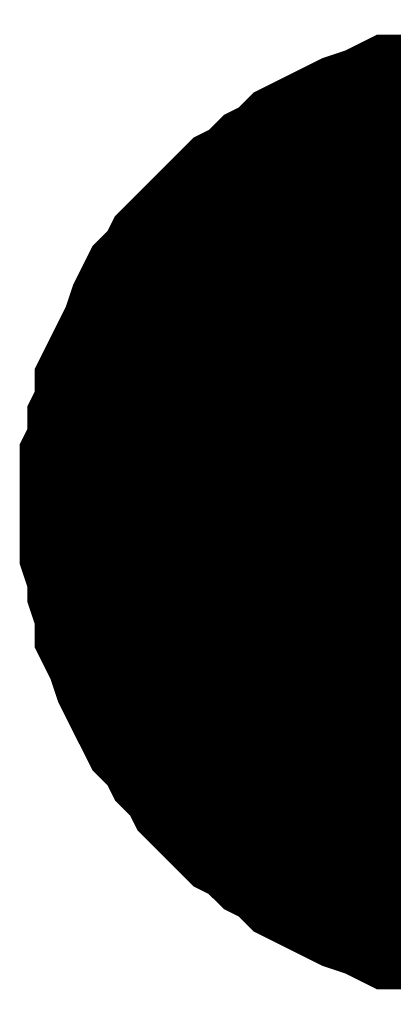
# Model space of a CAD drawing. Header units: inches. Extents: x 0 to 17, y 0 to 11.
# Tile 47 of 114: x 2.6246 to 2.6442, y 8.2239 to 8.2757. Entities that reach past the tile are written whole.
import ezdxf

# ---------------------------------------------------------------- set-up
doc = ezdxf.new("R2010")
doc.units = ezdxf.units.IN
doc.header["$MEASUREMENT"] = 0
doc.layers.add('Sheet', color=255, linetype='Continuous')

msp = doc.modelspace()

# ---------------------------------------------------------------- linework, layer by layer
at = {"layer": 'Sheet'}
for points in [[(2.63048, 8.25, 0.0118, 0.0118, 0), (2.63048, 8.251189, 0.0118, 0.0118, 0), (2.63048, 8.251982, 0.0118, 0.0118, 0), (2.630877, 8.252775, 0.0118, 0.0118, 0), (2.630877, 8.253965, 0.0118, 0.0118, 0), (2.631273, 8.254758, 0.0118, 0.0118, 0), (2.631273, 8.255947, 0.0118, 0.0118, 0), (2.63167, 8.25674, 0.0118, 0.0118, 0), (2.632066, 8.257533, 0.0118, 0.0118, 0), (2.632463, 8.258326, 0.0118, 0.0118, 0), (2.632859, 8.259516, 0.0118, 0.0118, 0), (2.633256, 8.260309, 0.0118, 0.0118, 0), (2.634049, 8.261101, 0.0118, 0.0118, 0), (2.634445, 8.261894, 0.0118, 0.0118, 0), (2.635238, 8.262687, 0.0118, 0.0118, 0), (2.635634, 8.263084, 0.0118, 0.0118, 0), (2.636427, 8.263877, 0.0118, 0.0118, 0), (2.63722, 8.26467, 0.0118, 0.0118, 0), (2.638013, 8.265066, 0.0118, 0.0118, 0), (2.638806, 8.265859, 0.0118, 0.0118, 0), (2.639599, 8.266256, 0.0118, 0.0118, 0), (2.640392, 8.267049, 0.0118, 0.0118, 0), (2.641185, 8.267445, 0.0118, 0.0118, 0), (2.641978, 8.267842, 0.0118, 0.0118, 0), (2.642771, 8.268238, 0.0118, 0.0118, 0), (2.64396, 8.268635, 0.0118, 0.0118, 0), (2.644753, 8.269031, 0.0118, 0.0118, 0), (2.645546, 8.269031, 0.0118, 0.0118, 0), (2.646735, 8.269428, 0.0118, 0.0118, 0), (2.647528, 8.269428, 0.0118, 0.0118, 0), (2.648717, 8.269824, 0.0118, 0.0118, 0), (2.64951, 8.269824, 0.0118, 0.0118, 0), (2.6507, 8.269824, 0.0118, 0.0118, 0)], [(2.63048, 8.25, 0.0118, 0.0118, 0), (2.63048, 8.251189, 0.0118, 0.0118, 0), (2.63048, 8.251982, 0.0118, 0.0118, 0), (2.630877, 8.252775, 0.0118, 0.0118, 0), (2.630877, 8.253965, 0.0118, 0.0118, 0), (2.631273, 8.254758, 0.0118, 0.0118, 0), (2.631273, 8.255947, 0.0118, 0.0118, 0), (2.63167, 8.25674, 0.0118, 0.0118, 0), (2.632066, 8.257533, 0.0118, 0.0118, 0), (2.632463, 8.258326, 0.0118, 0.0118, 0), (2.632859, 8.259516, 0.0118, 0.0118, 0), (2.633256, 8.260309, 0.0118, 0.0118, 0), (2.634049, 8.261101, 0.0118, 0.0118, 0), (2.634445, 8.261894, 0.0118, 0.0118, 0), (2.635238, 8.262687, 0.0118, 0.0118, 0), (2.635634, 8.263084, 0.0118, 0.0118, 0), (2.636427, 8.263877, 0.0118, 0.0118, 0), (2.63722, 8.26467, 0.0118, 0.0118, 0), (2.638013, 8.265066, 0.0118, 0.0118, 0), (2.638806, 8.265859, 0.0118, 0.0118, 0), (2.639599, 8.266256, 0.0118, 0.0118, 0), (2.640392, 8.267049, 0.0118, 0.0118, 0), (2.641185, 8.267445, 0.0118, 0.0118, 0), (2.641978, 8.267842, 0.0118, 0.0118, 0), (2.642771, 8.268238, 0.0118, 0.0118, 0), (2.64396, 8.268635, 0.0118, 0.0118, 0), (2.644753, 8.269031, 0.0118, 0.0118, 0), (2.645546, 8.269031, 0.0118, 0.0118, 0), (2.646735, 8.269428, 0.0118, 0.0118, 0), (2.647528, 8.269428, 0.0118, 0.0118, 0), (2.648717, 8.269824, 0.0118, 0.0118, 0), (2.64951, 8.269824, 0.0118, 0.0118, 0), (2.6507, 8.269824, 0.0118, 0.0118, 0)], [(2.63048, 8.25, 0.0118, 0.0118, 0), (2.63048, 8.251189, 0.0118, 0.0118, 0), (2.63048, 8.251982, 0.0118, 0.0118, 0), (2.630877, 8.252775, 0.0118, 0.0118, 0), (2.630877, 8.253965, 0.0118, 0.0118, 0), (2.631273, 8.254758, 0.0118, 0.0118, 0), (2.631273, 8.255947, 0.0118, 0.0118, 0), (2.63167, 8.25674, 0.0118, 0.0118, 0), (2.632066, 8.257533, 0.0118, 0.0118, 0), (2.632463, 8.258326, 0.0118, 0.0118, 0), (2.632859, 8.259516, 0.0118, 0.0118, 0), (2.633256, 8.260309, 0.0118, 0.0118, 0), (2.634049, 8.261101, 0.0118, 0.0118, 0), (2.634445, 8.261894, 0.0118, 0.0118, 0), (2.635238, 8.262687, 0.0118, 0.0118, 0), (2.635634, 8.263084, 0.0118, 0.0118, 0), (2.636427, 8.263877, 0.0118, 0.0118, 0), (2.63722, 8.26467, 0.0118, 0.0118, 0), (2.638013, 8.265066, 0.0118, 0.0118, 0), (2.638806, 8.265859, 0.0118, 0.0118, 0), (2.639599, 8.266256, 0.0118, 0.0118, 0), (2.640392, 8.267049, 0.0118, 0.0118, 0), (2.641185, 8.267445, 0.0118, 0.0118, 0), (2.641978, 8.267842, 0.0118, 0.0118, 0), (2.642771, 8.268238, 0.0118, 0.0118, 0), (2.64396, 8.268635, 0.0118, 0.0118, 0), (2.644753, 8.269031, 0.0118, 0.0118, 0), (2.645546, 8.269031, 0.0118, 0.0118, 0), (2.646735, 8.269428, 0.0118, 0.0118, 0), (2.647528, 8.269428, 0.0118, 0.0118, 0), (2.648717, 8.269824, 0.0118, 0.0118, 0), (2.64951, 8.269824, 0.0118, 0.0118, 0), (2.6507, 8.269824, 0.0118, 0.0118, 0)], [(2.63048, 8.25, 0.0118, 0.0118, 0), (2.63048, 8.251189, 0.0118, 0.0118, 0), (2.63048, 8.251982, 0.0118, 0.0118, 0), (2.630877, 8.252775, 0.0118, 0.0118, 0), (2.630877, 8.253965, 0.0118, 0.0118, 0), (2.631273, 8.254758, 0.0118, 0.0118, 0), (2.631273, 8.255947, 0.0118, 0.0118, 0), (2.63167, 8.25674, 0.0118, 0.0118, 0), (2.632066, 8.257533, 0.0118, 0.0118, 0), (2.632463, 8.258326, 0.0118, 0.0118, 0), (2.632859, 8.259516, 0.0118, 0.0118, 0), (2.633256, 8.260309, 0.0118, 0.0118, 0), (2.634049, 8.261101, 0.0118, 0.0118, 0), (2.634445, 8.261894, 0.0118, 0.0118, 0), (2.635238, 8.262687, 0.0118, 0.0118, 0), (2.635634, 8.263084, 0.0118, 0.0118, 0), (2.636427, 8.263877, 0.0118, 0.0118, 0), (2.63722, 8.26467, 0.0118, 0.0118, 0), (2.638013, 8.265066, 0.0118, 0.0118, 0), (2.638806, 8.265859, 0.0118, 0.0118, 0), (2.639599, 8.266256, 0.0118, 0.0118, 0), (2.640392, 8.267049, 0.0118, 0.0118, 0), (2.641185, 8.267445, 0.0118, 0.0118, 0), (2.641978, 8.267842, 0.0118, 0.0118, 0), (2.642771, 8.268238, 0.0118, 0.0118, 0), (2.64396, 8.268635, 0.0118, 0.0118, 0), (2.644753, 8.269031, 0.0118, 0.0118, 0), (2.645546, 8.269031, 0.0118, 0.0118, 0), (2.646735, 8.269428, 0.0118, 0.0118, 0), (2.647528, 8.269428, 0.0118, 0.0118, 0), (2.648717, 8.269824, 0.0118, 0.0118, 0), (2.64951, 8.269824, 0.0118, 0.0118, 0), (2.6507, 8.269824, 0.0118, 0.0118, 0)], [(2.63048, 8.25, 0.0039, 0.0039, 0), (2.63048, 8.251189, 0.0039, 0.0039, 0), (2.63048, 8.251982, 0.0039, 0.0039, 0), (2.630877, 8.252775, 0.0039, 0.0039, 0), (2.630877, 8.253965, 0.0039, 0.0039, 0), (2.631273, 8.254758, 0.0039, 0.0039, 0), (2.631273, 8.255947, 0.0039, 0.0039, 0), (2.63167, 8.25674, 0.0039, 0.0039, 0), (2.632066, 8.257533, 0.0039, 0.0039, 0), (2.632463, 8.258326, 0.0039, 0.0039, 0), (2.632859, 8.259516, 0.0039, 0.0039, 0), (2.633256, 8.260309, 0.0039, 0.0039, 0), (2.634049, 8.261101, 0.0039, 0.0039, 0), (2.634445, 8.261894, 0.0039, 0.0039, 0), (2.635238, 8.262687, 0.0039, 0.0039, 0), (2.635634, 8.263084, 0.0039, 0.0039, 0), (2.636427, 8.263877, 0.0039, 0.0039, 0), (2.63722, 8.26467, 0.0039, 0.0039, 0), (2.638013, 8.265066, 0.0039, 0.0039, 0), (2.638806, 8.265859, 0.0039, 0.0039, 0), (2.639599, 8.266256, 0.0039, 0.0039, 0), (2.640392, 8.267049, 0.0039, 0.0039, 0), (2.641185, 8.267445, 0.0039, 0.0039, 0), (2.641978, 8.267842, 0.0039, 0.0039, 0), (2.642771, 8.268238, 0.0039, 0.0039, 0), (2.64396, 8.268635, 0.0039, 0.0039, 0), (2.644753, 8.269031, 0.0039, 0.0039, 0), (2.645546, 8.269031, 0.0039, 0.0039, 0), (2.646735, 8.269428, 0.0039, 0.0039, 0)], [(2.63048, 8.25, 0.0039, 0.0039, 0), (2.63048, 8.251189, 0.0039, 0.0039, 0), (2.63048, 8.251982, 0.0039, 0.0039, 0), (2.630877, 8.252775, 0.0039, 0.0039, 0), (2.630877, 8.253965, 0.0039, 0.0039, 0), (2.631273, 8.254758, 0.0039, 0.0039, 0), (2.631273, 8.255947, 0.0039, 0.0039, 0), (2.63167, 8.25674, 0.0039, 0.0039, 0), (2.632066, 8.257533, 0.0039, 0.0039, 0), (2.632463, 8.258326, 0.0039, 0.0039, 0), (2.632859, 8.259516, 0.0039, 0.0039, 0), (2.633256, 8.260309, 0.0039, 0.0039, 0), (2.634049, 8.261101, 0.0039, 0.0039, 0), (2.634445, 8.261894, 0.0039, 0.0039, 0), (2.635238, 8.262687, 0.0039, 0.0039, 0), (2.635634, 8.263084, 0.0039, 0.0039, 0), (2.636427, 8.263877, 0.0039, 0.0039, 0), (2.63722, 8.26467, 0.0039, 0.0039, 0), (2.638013, 8.265066, 0.0039, 0.0039, 0), (2.638806, 8.265859, 0.0039, 0.0039, 0), (2.639599, 8.266256, 0.0039, 0.0039, 0), (2.640392, 8.267049, 0.0039, 0.0039, 0), (2.641185, 8.267445, 0.0039, 0.0039, 0), (2.641978, 8.267842, 0.0039, 0.0039, 0), (2.642771, 8.268238, 0.0039, 0.0039, 0), (2.64396, 8.268635, 0.0039, 0.0039, 0), (2.644753, 8.269031, 0.0039, 0.0039, 0), (2.645546, 8.269031, 0.0039, 0.0039, 0), (2.646735, 8.269428, 0.0039, 0.0039, 0)], [(2.63048, 8.25, 0.0039, 0.0039, 0), (2.63048, 8.251189, 0.0039, 0.0039, 0), (2.63048, 8.251982, 0.0039, 0.0039, 0), (2.630877, 8.252775, 0.0039, 0.0039, 0), (2.630877, 8.253965, 0.0039, 0.0039, 0), (2.631273, 8.254758, 0.0039, 0.0039, 0), (2.631273, 8.255947, 0.0039, 0.0039, 0), (2.63167, 8.25674, 0.0039, 0.0039, 0), (2.632066, 8.257533, 0.0039, 0.0039, 0), (2.632463, 8.258326, 0.0039, 0.0039, 0), (2.632859, 8.259516, 0.0039, 0.0039, 0), (2.633256, 8.260309, 0.0039, 0.0039, 0), (2.634049, 8.261101, 0.0039, 0.0039, 0), (2.634445, 8.261894, 0.0039, 0.0039, 0), (2.635238, 8.262687, 0.0039, 0.0039, 0), (2.635634, 8.263084, 0.0039, 0.0039, 0), (2.636427, 8.263877, 0.0039, 0.0039, 0), (2.63722, 8.26467, 0.0039, 0.0039, 0), (2.638013, 8.265066, 0.0039, 0.0039, 0), (2.638806, 8.265859, 0.0039, 0.0039, 0), (2.639599, 8.266256, 0.0039, 0.0039, 0), (2.640392, 8.267049, 0.0039, 0.0039, 0), (2.641185, 8.267445, 0.0039, 0.0039, 0), (2.641978, 8.267842, 0.0039, 0.0039, 0), (2.642771, 8.268238, 0.0039, 0.0039, 0), (2.64396, 8.268635, 0.0039, 0.0039, 0), (2.644753, 8.269031, 0.0039, 0.0039, 0), (2.645546, 8.269031, 0.0039, 0.0039, 0), (2.646735, 8.269428, 0.0039, 0.0039, 0)], [(2.63048, 8.25, 0.0039, 0.0039, 0), (2.63048, 8.251189, 0.0039, 0.0039, 0), (2.63048, 8.251982, 0.0039, 0.0039, 0), (2.630877, 8.252775, 0.0039, 0.0039, 0), (2.630877, 8.253965, 0.0039, 0.0039, 0), (2.631273, 8.254758, 0.0039, 0.0039, 0), (2.631273, 8.255947, 0.0039, 0.0039, 0), (2.63167, 8.25674, 0.0039, 0.0039, 0), (2.632066, 8.257533, 0.0039, 0.0039, 0), (2.632463, 8.258326, 0.0039, 0.0039, 0), (2.632859, 8.259516, 0.0039, 0.0039, 0), (2.633256, 8.260309, 0.0039, 0.0039, 0), (2.634049, 8.261101, 0.0039, 0.0039, 0), (2.634445, 8.261894, 0.0039, 0.0039, 0), (2.635238, 8.262687, 0.0039, 0.0039, 0), (2.635634, 8.263084, 0.0039, 0.0039, 0), (2.636427, 8.263877, 0.0039, 0.0039, 0), (2.63722, 8.26467, 0.0039, 0.0039, 0), (2.638013, 8.265066, 0.0039, 0.0039, 0), (2.638806, 8.265859, 0.0039, 0.0039, 0), (2.639599, 8.266256, 0.0039, 0.0039, 0), (2.640392, 8.267049, 0.0039, 0.0039, 0), (2.641185, 8.267445, 0.0039, 0.0039, 0), (2.641978, 8.267842, 0.0039, 0.0039, 0), (2.642771, 8.268238, 0.0039, 0.0039, 0), (2.64396, 8.268635, 0.0039, 0.0039, 0), (2.644753, 8.269031, 0.0039, 0.0039, 0), (2.645546, 8.269031, 0.0039, 0.0039, 0), (2.646735, 8.269428, 0.0039, 0.0039, 0)], [(2.6507, 8.229779, 0.0118, 0.0118, 0), (2.64951, 8.229779, 0.0118, 0.0118, 0), (2.648717, 8.229779, 0.0118, 0.0118, 0), (2.647528, 8.230176, 0.0118, 0.0118, 0), (2.646735, 8.230176, 0.0118, 0.0118, 0), (2.645546, 8.230572, 0.0118, 0.0118, 0), (2.644753, 8.230572, 0.0118, 0.0118, 0), (2.64396, 8.230969, 0.0118, 0.0118, 0), (2.642771, 8.231365, 0.0118, 0.0118, 0), (2.641978, 8.231762, 0.0118, 0.0118, 0), (2.641185, 8.232158, 0.0118, 0.0118, 0), (2.640392, 8.232555, 0.0118, 0.0118, 0), (2.639599, 8.233348, 0.0118, 0.0118, 0), (2.638806, 8.233744, 0.0118, 0.0118, 0), (2.638013, 8.234537, 0.0118, 0.0118, 0), (2.63722, 8.234934, 0.0118, 0.0118, 0), (2.636427, 8.235727, 0.0118, 0.0118, 0), (2.635634, 8.23652, 0.0118, 0.0118, 0), (2.635238, 8.237313, 0.0118, 0.0118, 0), (2.634445, 8.238106, 0.0118, 0.0118, 0), (2.634049, 8.238899, 0.0118, 0.0118, 0), (2.633256, 8.239691, 0.0118, 0.0118, 0), (2.632859, 8.240484, 0.0118, 0.0118, 0), (2.632463, 8.241277, 0.0118, 0.0118, 0), (2.632066, 8.24207, 0.0118, 0.0118, 0), (2.63167, 8.24326, 0.0118, 0.0118, 0), (2.631273, 8.244053, 0.0118, 0.0118, 0), (2.631273, 8.244846, 0.0118, 0.0118, 0), (2.630877, 8.246035, 0.0118, 0.0118, 0), (2.630877, 8.246828, 0.0118, 0.0118, 0), (2.63048, 8.248018, 0.0118, 0.0118, 0), (2.63048, 8.248811, 0.0118, 0.0118, 0), (2.63048, 8.25, 0.0118, 0.0118, 0)], [(2.63048, 8.25, 0.0118, 0.0118, 0), (2.63048, 8.25, 0.0118, 0.0118, 0)], [(2.6507, 8.229779, 0.0118, 0.0118, 0), (2.64951, 8.229779, 0.0118, 0.0118, 0), (2.648717, 8.229779, 0.0118, 0.0118, 0), (2.647528, 8.230176, 0.0118, 0.0118, 0), (2.646735, 8.230176, 0.0118, 0.0118, 0), (2.645546, 8.230572, 0.0118, 0.0118, 0), (2.644753, 8.230572, 0.0118, 0.0118, 0), (2.64396, 8.230969, 0.0118, 0.0118, 0), (2.642771, 8.231365, 0.0118, 0.0118, 0), (2.641978, 8.231762, 0.0118, 0.0118, 0), (2.641185, 8.232158, 0.0118, 0.0118, 0), (2.640392, 8.232555, 0.0118, 0.0118, 0), (2.639599, 8.233348, 0.0118, 0.0118, 0), (2.638806, 8.233744, 0.0118, 0.0118, 0), (2.638013, 8.234537, 0.0118, 0.0118, 0), (2.63722, 8.234934, 0.0118, 0.0118, 0), (2.636427, 8.235727, 0.0118, 0.0118, 0), (2.635634, 8.23652, 0.0118, 0.0118, 0), (2.635238, 8.237313, 0.0118, 0.0118, 0), (2.634445, 8.238106, 0.0118, 0.0118, 0), (2.634049, 8.238899, 0.0118, 0.0118, 0), (2.633256, 8.239691, 0.0118, 0.0118, 0), (2.632859, 8.240484, 0.0118, 0.0118, 0), (2.632463, 8.241277, 0.0118, 0.0118, 0), (2.632066, 8.24207, 0.0118, 0.0118, 0), (2.63167, 8.24326, 0.0118, 0.0118, 0), (2.631273, 8.244053, 0.0118, 0.0118, 0), (2.631273, 8.244846, 0.0118, 0.0118, 0), (2.630877, 8.246035, 0.0118, 0.0118, 0), (2.630877, 8.246828, 0.0118, 0.0118, 0), (2.63048, 8.248018, 0.0118, 0.0118, 0), (2.63048, 8.248811, 0.0118, 0.0118, 0), (2.63048, 8.25, 0.0118, 0.0118, 0)], [(2.63048, 8.25, 0.0118, 0.0118, 0), (2.63048, 8.25, 0.0118, 0.0118, 0)], [(2.6507, 8.229779, 0.0118, 0.0118, 0), (2.64951, 8.229779, 0.0118, 0.0118, 0), (2.648717, 8.229779, 0.0118, 0.0118, 0), (2.647528, 8.230176, 0.0118, 0.0118, 0), (2.646735, 8.230176, 0.0118, 0.0118, 0), (2.645546, 8.230572, 0.0118, 0.0118, 0), (2.644753, 8.230572, 0.0118, 0.0118, 0), (2.64396, 8.230969, 0.0118, 0.0118, 0), (2.642771, 8.231365, 0.0118, 0.0118, 0), (2.641978, 8.231762, 0.0118, 0.0118, 0), (2.641185, 8.232158, 0.0118, 0.0118, 0), (2.640392, 8.232555, 0.0118, 0.0118, 0), (2.639599, 8.233348, 0.0118, 0.0118, 0), (2.638806, 8.233744, 0.0118, 0.0118, 0), (2.638013, 8.234537, 0.0118, 0.0118, 0), (2.63722, 8.234934, 0.0118, 0.0118, 0), (2.636427, 8.235727, 0.0118, 0.0118, 0), (2.635634, 8.23652, 0.0118, 0.0118, 0), (2.635238, 8.237313, 0.0118, 0.0118, 0), (2.634445, 8.238106, 0.0118, 0.0118, 0), (2.634049, 8.238899, 0.0118, 0.0118, 0), (2.633256, 8.239691, 0.0118, 0.0118, 0), (2.632859, 8.240484, 0.0118, 0.0118, 0), (2.632463, 8.241277, 0.0118, 0.0118, 0), (2.632066, 8.24207, 0.0118, 0.0118, 0), (2.63167, 8.24326, 0.0118, 0.0118, 0), (2.631273, 8.244053, 0.0118, 0.0118, 0), (2.631273, 8.244846, 0.0118, 0.0118, 0), (2.630877, 8.246035, 0.0118, 0.0118, 0), (2.630877, 8.246828, 0.0118, 0.0118, 0), (2.63048, 8.248018, 0.0118, 0.0118, 0), (2.63048, 8.248811, 0.0118, 0.0118, 0), (2.63048, 8.25, 0.0118, 0.0118, 0)], [(2.63048, 8.25, 0.0118, 0.0118, 0), (2.63048, 8.25, 0.0118, 0.0118, 0)], [(2.6507, 8.229779, 0.0118, 0.0118, 0), (2.64951, 8.229779, 0.0118, 0.0118, 0), (2.648717, 8.229779, 0.0118, 0.0118, 0), (2.647528, 8.230176, 0.0118, 0.0118, 0), (2.646735, 8.230176, 0.0118, 0.0118, 0), (2.645546, 8.230572, 0.0118, 0.0118, 0), (2.644753, 8.230572, 0.0118, 0.0118, 0), (2.64396, 8.230969, 0.0118, 0.0118, 0), (2.642771, 8.231365, 0.0118, 0.0118, 0), (2.641978, 8.231762, 0.0118, 0.0118, 0), (2.641185, 8.232158, 0.0118, 0.0118, 0), (2.640392, 8.232555, 0.0118, 0.0118, 0), (2.639599, 8.233348, 0.0118, 0.0118, 0), (2.638806, 8.233744, 0.0118, 0.0118, 0), (2.638013, 8.234537, 0.0118, 0.0118, 0), (2.63722, 8.234934, 0.0118, 0.0118, 0), (2.636427, 8.235727, 0.0118, 0.0118, 0), (2.635634, 8.23652, 0.0118, 0.0118, 0), (2.635238, 8.237313, 0.0118, 0.0118, 0), (2.634445, 8.238106, 0.0118, 0.0118, 0), (2.634049, 8.238899, 0.0118, 0.0118, 0), (2.633256, 8.239691, 0.0118, 0.0118, 0), (2.632859, 8.240484, 0.0118, 0.0118, 0), (2.632463, 8.241277, 0.0118, 0.0118, 0), (2.632066, 8.24207, 0.0118, 0.0118, 0), (2.63167, 8.24326, 0.0118, 0.0118, 0), (2.631273, 8.244053, 0.0118, 0.0118, 0), (2.631273, 8.244846, 0.0118, 0.0118, 0), (2.630877, 8.246035, 0.0118, 0.0118, 0), (2.630877, 8.246828, 0.0118, 0.0118, 0), (2.63048, 8.248018, 0.0118, 0.0118, 0), (2.63048, 8.248811, 0.0118, 0.0118, 0), (2.63048, 8.25, 0.0118, 0.0118, 0)], [(2.63048, 8.25, 0.0118, 0.0118, 0), (2.63048, 8.25, 0.0118, 0.0118, 0)], [(2.646735, 8.230176, 0.0039, 0.0039, 0), (2.645546, 8.230572, 0.0039, 0.0039, 0), (2.644753, 8.230572, 0.0039, 0.0039, 0), (2.64396, 8.230969, 0.0039, 0.0039, 0), (2.642771, 8.231365, 0.0039, 0.0039, 0), (2.641978, 8.231762, 0.0039, 0.0039, 0), (2.641185, 8.232158, 0.0039, 0.0039, 0), (2.640392, 8.232555, 0.0039, 0.0039, 0), (2.639599, 8.233348, 0.0039, 0.0039, 0), (2.638806, 8.233744, 0.0039, 0.0039, 0), (2.638013, 8.234537, 0.0039, 0.0039, 0), (2.63722, 8.234934, 0.0039, 0.0039, 0), (2.636427, 8.235727, 0.0039, 0.0039, 0), (2.635634, 8.23652, 0.0039, 0.0039, 0), (2.635238, 8.237313, 0.0039, 0.0039, 0), (2.634445, 8.238106, 0.0039, 0.0039, 0), (2.634049, 8.238899, 0.0039, 0.0039, 0), (2.633256, 8.239691, 0.0039, 0.0039, 0), (2.632859, 8.240484, 0.0039, 0.0039, 0), (2.632463, 8.241277, 0.0039, 0.0039, 0), (2.632066, 8.24207, 0.0039, 0.0039, 0), (2.63167, 8.24326, 0.0039, 0.0039, 0), (2.631273, 8.244053, 0.0039, 0.0039, 0), (2.631273, 8.244846, 0.0039, 0.0039, 0), (2.630877, 8.246035, 0.0039, 0.0039, 0), (2.630877, 8.246828, 0.0039, 0.0039, 0), (2.63048, 8.248018, 0.0039, 0.0039, 0), (2.63048, 8.248811, 0.0039, 0.0039, 0), (2.63048, 8.25, 0.0039, 0.0039, 0)], [(2.63048, 8.25, 0.0039, 0.0039, 0), (2.63048, 8.25, 0.0039, 0.0039, 0)], [(2.646735, 8.230176, 0.0039, 0.0039, 0), (2.645546, 8.230572, 0.0039, 0.0039, 0), (2.644753, 8.230572, 0.0039, 0.0039, 0), (2.64396, 8.230969, 0.0039, 0.0039, 0), (2.642771, 8.231365, 0.0039, 0.0039, 0), (2.641978, 8.231762, 0.0039, 0.0039, 0), (2.641185, 8.232158, 0.0039, 0.0039, 0), (2.640392, 8.232555, 0.0039, 0.0039, 0), (2.639599, 8.233348, 0.0039, 0.0039, 0), (2.638806, 8.233744, 0.0039, 0.0039, 0), (2.638013, 8.234537, 0.0039, 0.0039, 0), (2.63722, 8.234934, 0.0039, 0.0039, 0), (2.636427, 8.235727, 0.0039, 0.0039, 0), (2.635634, 8.23652, 0.0039, 0.0039, 0), (2.635238, 8.237313, 0.0039, 0.0039, 0), (2.634445, 8.238106, 0.0039, 0.0039, 0), (2.634049, 8.238899, 0.0039, 0.0039, 0), (2.633256, 8.239691, 0.0039, 0.0039, 0), (2.632859, 8.240484, 0.0039, 0.0039, 0), (2.632463, 8.241277, 0.0039, 0.0039, 0), (2.632066, 8.24207, 0.0039, 0.0039, 0), (2.63167, 8.24326, 0.0039, 0.0039, 0), (2.631273, 8.244053, 0.0039, 0.0039, 0), (2.631273, 8.244846, 0.0039, 0.0039, 0), (2.630877, 8.246035, 0.0039, 0.0039, 0), (2.630877, 8.246828, 0.0039, 0.0039, 0), (2.63048, 8.248018, 0.0039, 0.0039, 0), (2.63048, 8.248811, 0.0039, 0.0039, 0), (2.63048, 8.25, 0.0039, 0.0039, 0)], [(2.63048, 8.25, 0.0039, 0.0039, 0), (2.63048, 8.25, 0.0039, 0.0039, 0)], [(2.646735, 8.230176, 0.0039, 0.0039, 0), (2.645546, 8.230572, 0.0039, 0.0039, 0), (2.644753, 8.230572, 0.0039, 0.0039, 0), (2.64396, 8.230969, 0.0039, 0.0039, 0), (2.642771, 8.231365, 0.0039, 0.0039, 0), (2.641978, 8.231762, 0.0039, 0.0039, 0), (2.641185, 8.232158, 0.0039, 0.0039, 0), (2.640392, 8.232555, 0.0039, 0.0039, 0), (2.639599, 8.233348, 0.0039, 0.0039, 0), (2.638806, 8.233744, 0.0039, 0.0039, 0), (2.638013, 8.234537, 0.0039, 0.0039, 0), (2.63722, 8.234934, 0.0039, 0.0039, 0), (2.636427, 8.235727, 0.0039, 0.0039, 0), (2.635634, 8.23652, 0.0039, 0.0039, 0), (2.635238, 8.237313, 0.0039, 0.0039, 0), (2.634445, 8.238106, 0.0039, 0.0039, 0), (2.634049, 8.238899, 0.0039, 0.0039, 0), (2.633256, 8.239691, 0.0039, 0.0039, 0), (2.632859, 8.240484, 0.0039, 0.0039, 0), (2.632463, 8.241277, 0.0039, 0.0039, 0), (2.632066, 8.24207, 0.0039, 0.0039, 0), (2.63167, 8.24326, 0.0039, 0.0039, 0), (2.631273, 8.244053, 0.0039, 0.0039, 0), (2.631273, 8.244846, 0.0039, 0.0039, 0), (2.630877, 8.246035, 0.0039, 0.0039, 0), (2.630877, 8.246828, 0.0039, 0.0039, 0), (2.63048, 8.248018, 0.0039, 0.0039, 0), (2.63048, 8.248811, 0.0039, 0.0039, 0), (2.63048, 8.25, 0.0039, 0.0039, 0)], [(2.63048, 8.25, 0.0039, 0.0039, 0), (2.63048, 8.25, 0.0039, 0.0039, 0)], [(2.646735, 8.230176, 0.0039, 0.0039, 0), (2.645546, 8.230572, 0.0039, 0.0039, 0), (2.644753, 8.230572, 0.0039, 0.0039, 0), (2.64396, 8.230969, 0.0039, 0.0039, 0), (2.642771, 8.231365, 0.0039, 0.0039, 0), (2.641978, 8.231762, 0.0039, 0.0039, 0), (2.641185, 8.232158, 0.0039, 0.0039, 0), (2.640392, 8.232555, 0.0039, 0.0039, 0), (2.639599, 8.233348, 0.0039, 0.0039, 0), (2.638806, 8.233744, 0.0039, 0.0039, 0), (2.638013, 8.234537, 0.0039, 0.0039, 0), (2.63722, 8.234934, 0.0039, 0.0039, 0), (2.636427, 8.235727, 0.0039, 0.0039, 0), (2.635634, 8.23652, 0.0039, 0.0039, 0), (2.635238, 8.237313, 0.0039, 0.0039, 0), (2.634445, 8.238106, 0.0039, 0.0039, 0), (2.634049, 8.238899, 0.0039, 0.0039, 0), (2.633256, 8.239691, 0.0039, 0.0039, 0), (2.632859, 8.240484, 0.0039, 0.0039, 0), (2.632463, 8.241277, 0.0039, 0.0039, 0), (2.632066, 8.24207, 0.0039, 0.0039, 0), (2.63167, 8.24326, 0.0039, 0.0039, 0), (2.631273, 8.244053, 0.0039, 0.0039, 0), (2.631273, 8.244846, 0.0039, 0.0039, 0), (2.630877, 8.246035, 0.0039, 0.0039, 0), (2.630877, 8.246828, 0.0039, 0.0039, 0), (2.63048, 8.248018, 0.0039, 0.0039, 0), (2.63048, 8.248811, 0.0039, 0.0039, 0), (2.63048, 8.25, 0.0039, 0.0039, 0)], [(2.63048, 8.25, 0.0039, 0.0039, 0), (2.63048, 8.25, 0.0039, 0.0039, 0)]]:
    msp.add_lwpolyline(points, format="xyseb", dxfattribs=at)
msp.add_lwpolyline([(2.64, 8.25, 0.02, 0.02, 1), (2.66, 8.25, 0.02, 0.02, 1)], format="xyseb", close=True, dxfattribs=at)

doc.saveas('drawing.dxf')
